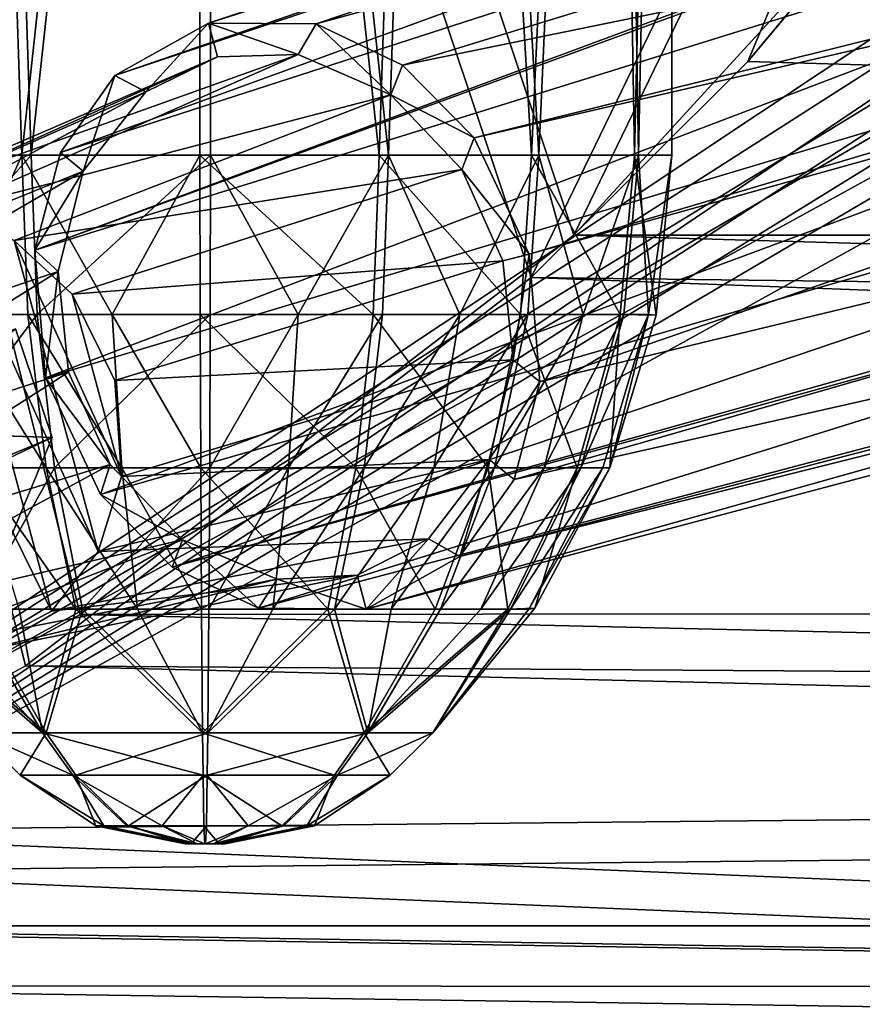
# Model space of a CAD drawing. Header units: metres. Extents: x 0 to 808, y -804 to 0.
# Tile 14 of 109: x 133 to 169, y -733 to -691. Entities that reach past the tile are written whole.
import ezdxf

# ---------------------------------------------------------------- set-up
doc = ezdxf.new("R2010")
doc.units = ezdxf.units.M

msp = doc.modelspace()

# ---------------------------------------------------------------- linework, layer by layer
at = {"layer": 'top0123410'}
for points in [[(132.985703, -703.959656, 1822.479126), (122.774399, -708.201538, 1827.168823), (134.549225, -708.612732, 1821.674805)], [(134.549225, -708.612732, 1821.674805), (127.440666, -708.364502, 1806.421143), (132.985703, -703.959656, 1822.479126)], [(122.774399, -708.201538, 1827.168823), (124.338531, -712.855347, 1826.364136), (134.549225, -708.612732, 1821.674805)], [(127.440666, -708.364502, 1806.421143), (134.549225, -708.612732, 1821.674805), (125.556381, -712.897156, 1807.225464)], [(134.549225, -708.612732, 1821.674805), (124.338531, -712.855347, 1826.364136), (132.664932, -713.145386, 1822.479126)], [(134.549225, -708.612732, 1821.674805), (132.664932, -713.145386, 1822.479126), (125.556381, -712.897156, 1807.225464)]]:
    msp.add_3dface(points, dxfattribs=at)
at = {"layer": 'top0123416'}
for points in [[(216.751785, -666.581909, 1984.93042), (220.287827, -664.60553, 1980.641113), (137.235626, -693.103394, 1863.620483)], [(137.235626, -693.103394, 1863.620483), (220.287827, -664.60553, 1980.641113), (141.242981, -690.857788, 1860.515137)], [(220.287827, -664.60553, 1980.641113), (223.638718, -664.636292, 1976.568481), (141.242981, -690.857788, 1860.515137)], [(141.242981, -690.857788, 1860.515137), (223.638718, -664.636292, 1976.568481), (145.865936, -690.895264, 1857.453491)], [(223.638718, -664.636292, 1976.568481), (232.457413, -667.283875, 1975.449097), (145.865936, -690.895264, 1857.453491)], [(213.83963, -670.892883, 1988.638184), (216.751785, -666.581909, 1984.93042), (134.91217, -696.406006, 1865.817383)], [(134.91217, -696.406006, 1865.817383), (216.751785, -666.581909, 1984.93042), (137.235626, -693.103394, 1863.620483)], [(145.865936, -690.895264, 1857.453491), (232.457413, -667.283875, 1975.449097), (149.559052, -692.662292, 1855.351807)], [(232.457413, -667.283875, 1975.449097), (238.208435, -674.485352, 1974.769409), (149.559052, -692.662292, 1855.351807)], [(213.67041, -671.316772, 1988.878296), (213.83963, -670.892883, 1988.638184), (133.80307, -700.586609, 1867.381958)], [(133.80307, -700.586609, 1867.381958), (213.83963, -670.892883, 1988.638184), (134.91217, -696.406006, 1865.817383)], [(214.840744, -675.384094, 1994.23645), (213.67041, -671.316772, 1988.878296), (133.80307, -700.586609, 1867.381958)], [(149.559052, -692.662292, 1855.351807), (238.208435, -674.485352, 1974.769409), (152.629562, -695.769653, 1853.928955)], [(238.208435, -674.485352, 1974.769409), (238.794708, -675.83374, 1974.97876), (152.629562, -695.769653, 1853.928955)], [(214.840744, -675.384094, 1994.23645), (133.80307, -700.586609, 1867.381958), (134.27095, -706.057373, 1868.155151)], [(216.452423, -681.440369, 1996.715332), (214.840744, -675.384094, 1994.23645), (134.27095, -706.057373, 1868.155151)], [(152.629562, -695.769653, 1853.928955), (238.794708, -675.83374, 1974.97876), (154.980942, -700.757813, 1853.356201)], [(238.967346, -677.300598, 1974.823364), (154.980942, -700.757813, 1853.356201), (238.794708, -675.83374, 1974.97876)], [(155.448898, -706.227905, 1854.129272), (154.980942, -700.757813, 1853.356201), (238.967346, -677.300598, 1974.823364)], [(237.607254, -686.387085, 1975.815063), (155.448898, -706.227905, 1854.129272), (238.967346, -677.300598, 1974.823364)], [(134.27095, -706.057373, 1868.155151), (136.622711, -711.046021, 1867.582275), (216.452423, -681.440369, 1996.715332)], [(136.622711, -711.046021, 1867.582275), (218.125977, -687.570557, 1994.469849), (216.452423, -681.440369, 1996.715332)], [(231.302597, -693.065308, 1977.113037), (154.341949, -710.404297, 1855.69165), (237.607254, -686.387085, 1975.815063)], [(154.341949, -710.404297, 1855.69165), (155.448898, -706.227905, 1854.129272), (237.607254, -686.387085, 1975.815063)], [(136.622711, -711.046021, 1867.582275), (139.69722, -714.156067, 1866.157349), (218.125977, -687.570557, 1994.469849)], [(139.69722, -714.156067, 1866.157349), (219.209366, -691.863464, 1989.271851), (218.125977, -687.570557, 1994.469849)], [(137.235626, -693.103394, 1863.620483), (141.242981, -690.857788, 1860.515137), (138.560959, -693.807251, 1862.880127)], [(141.242981, -690.857788, 1860.515137), (141.633148, -692.305908, 1860.543091), (138.560959, -693.807251, 1862.880127)], [(141.633148, -692.305908, 1860.543091), (141.242981, -690.857788, 1860.515137), (145.086151, -692.206848, 1858.231079)], [(141.242981, -690.857788, 1860.515137), (145.865936, -690.895264, 1857.453491), (145.086151, -692.206848, 1858.231079)], [(145.086151, -692.206848, 1858.231079), (145.865936, -690.895264, 1857.453491), (149.060822, -693.924744, 1855.932617)], [(145.865936, -690.895264, 1857.453491), (149.559052, -692.662292, 1855.351807), (149.060822, -693.924744, 1855.932617)], [(219.209366, -691.863464, 1989.271851), (139.69722, -714.156067, 1866.157349), (219.570984, -692.153198, 1989.04541)], [(126.12352, -698.991394, 1824.241455), (122.795868, -700.765503, 1825.947632), (141.633148, -692.305908, 1860.543091)], [(122.795868, -700.765503, 1825.947632), (138.560959, -693.807251, 1862.880127), (141.633148, -692.305908, 1860.543091)], [(141.633148, -692.305908, 1860.543091), (145.086151, -692.206848, 1858.231079), (126.12352, -698.991394, 1824.241455)], [(145.086151, -692.206848, 1858.231079), (129.908279, -698.912903, 1822.567749), (126.12352, -698.991394, 1824.241455)], [(145.086151, -692.206848, 1858.231079), (149.060822, -693.924744, 1855.932617), (129.908279, -698.912903, 1822.567749)], [(139.69722, -714.156067, 1866.157349), (143.38652, -715.920044, 1864.057495), (219.570984, -692.153198, 1989.04541)], [(219.570984, -692.153198, 1989.04541), (143.38652, -715.920044, 1864.057495), (224.290451, -694.546448, 1985.466064)], [(149.060822, -693.924744, 1855.932617), (149.559052, -692.662292, 1855.351807), (152.629562, -695.769653, 1853.928955)], [(134.91217, -696.406006, 1865.817383), (137.235626, -693.103394, 1863.620483), (135.885437, -697.206055, 1865.329712)], [(137.235626, -693.103394, 1863.620483), (138.560959, -693.807251, 1862.880127), (135.885437, -697.206055, 1865.329712)], [(228.381851, -694.630127, 1981.216187), (152.016678, -713.711365, 1857.890503), (231.302597, -693.065308, 1977.113037)], [(152.016678, -713.711365, 1857.890503), (154.341949, -710.404297, 1855.69165), (231.302597, -693.065308, 1977.113037)], [(122.795868, -700.765503, 1825.947632), (120.802795, -703.329651, 1827.176147), (138.560959, -693.807251, 1862.880127)], [(120.802795, -703.329651, 1827.176147), (135.885437, -697.206055, 1865.329712), (138.560959, -693.807251, 1862.880127)], [(149.060822, -693.924744, 1855.932617), (132.931564, -700.170349, 1821.412354), (129.908279, -698.912903, 1822.567749)], [(149.060822, -693.924744, 1855.932617), (152.108063, -697.135986, 1854.545898), (132.931564, -700.170349, 1821.412354)], [(149.060822, -693.924744, 1855.932617), (152.629562, -695.769653, 1853.928955), (152.108063, -697.135986, 1854.545898)], [(143.38652, -715.920044, 1864.057495), (148.009293, -715.957275, 1860.995972), (224.290451, -694.546448, 1985.466064)], [(224.290451, -694.546448, 1985.466064), (148.009293, -715.957275, 1860.995972), (228.381851, -694.630127, 1981.216187)], [(148.009293, -715.957275, 1860.995972), (152.016678, -713.711365, 1857.890503), (228.381851, -694.630127, 1981.216187)], [(152.629562, -695.769653, 1853.928955), (154.980942, -700.757813, 1853.356201), (152.108063, -697.135986, 1854.545898)], [(134.91217, -696.406006, 1865.817383), (135.885437, -697.206055, 1865.329712), (133.80307, -700.586609, 1867.381958)], [(152.108063, -697.135986, 1854.545898), (135.412567, -702.470154, 1820.638794), (132.931564, -700.170349, 1821.412354)], [(152.108063, -697.135986, 1854.545898), (153.856491, -701.046082, 1854.15979), (135.412567, -702.470154, 1820.638794)], [(152.108063, -697.135986, 1854.545898), (154.980942, -700.757813, 1853.356201), (153.856491, -701.046082, 1854.15979)], [(120.802795, -703.329651, 1827.176147), (119.805962, -706.535278, 1828.055298), (135.885437, -697.206055, 1865.329712)], [(119.805962, -706.535278, 1828.055298), (134.806885, -701.500244, 1866.896484), (135.885437, -697.206055, 1865.329712)], [(135.885437, -697.206055, 1865.329712), (134.806885, -701.500244, 1866.896484), (133.80307, -700.586609, 1867.381958)], [(129.908279, -698.912903, 1822.567749), (134.527267, -716.049194, 1822.89624), (126.12352, -698.991394, 1824.241455)], [(134.527267, -716.049194, 1822.89624), (131.200104, -717.822937, 1824.602173), (126.12352, -698.991394, 1824.241455)], [(132.931564, -700.170349, 1821.412354), (136.518829, -713.488525, 1821.668823), (129.908279, -698.912903, 1822.567749)], [(136.518829, -713.488525, 1821.668823), (134.527267, -716.049194, 1822.89624), (129.908279, -698.912903, 1822.567749)], [(135.412567, -702.470154, 1820.638794), (137.517578, -710.279663, 1820.788452), (132.931564, -700.170349, 1821.412354)], [(137.517578, -710.279663, 1820.788452), (136.518829, -713.488525, 1821.668823), (132.931564, -700.170349, 1821.412354)], [(133.80307, -700.586609, 1867.381958), (134.806885, -701.500244, 1866.896484), (134.27095, -706.057373, 1868.155151)], [(154.980942, -700.757813, 1853.356201), (154.305557, -705.288574, 1854.702148), (153.856491, -701.046082, 1854.15979)], [(154.980942, -700.757813, 1853.356201), (155.448898, -706.227905, 1854.129272), (154.305557, -705.288574, 1854.702148)], [(153.856491, -701.046082, 1854.15979), (137.237198, -706.173706, 1820.34668), (135.412567, -702.470154, 1820.638794)], [(153.856491, -701.046082, 1854.15979), (154.305557, -705.288574, 1854.702148), (137.237198, -706.173706, 1820.34668)], [(119.805962, -706.535278, 1828.055298), (120.086555, -710.641052, 1828.496948), (134.806885, -701.500244, 1866.896484)], [(120.086555, -710.641052, 1828.496948), (135.252426, -705.806702, 1867.453979), (134.806885, -701.500244, 1866.896484)], [(134.806885, -701.500244, 1866.896484), (135.252426, -705.806702, 1867.453979), (134.27095, -706.057373, 1868.155151)], [(135.412567, -702.470154, 1820.638794), (137.237198, -706.173706, 1820.34668), (137.517578, -710.279663, 1820.788452)], [(154.305557, -705.288574, 1854.702148), (137.517578, -710.279663, 1820.788452), (137.237198, -706.173706, 1820.34668)], [(154.305557, -705.288574, 1854.702148), (153.270828, -709.544067, 1856.2323), (137.517578, -710.279663, 1820.788452)], [(155.448898, -706.227905, 1854.129272), (153.270828, -709.544067, 1856.2323), (154.305557, -705.288574, 1854.702148)], [(120.086555, -710.641052, 1828.496948), (121.911491, -714.344727, 1828.204712), (135.252426, -705.806702, 1867.453979)], [(121.911491, -714.344727, 1828.204712), (137.036804, -709.770752, 1867.054688), (135.252426, -705.806702, 1867.453979)], [(134.27095, -706.057373, 1868.155151), (135.252426, -705.806702, 1867.453979), (137.036804, -709.770752, 1867.054688)], [(136.622711, -711.046021, 1867.582275), (134.27095, -706.057373, 1868.155151), (137.036804, -709.770752, 1867.054688)], [(155.448898, -706.227905, 1854.129272), (154.341949, -710.404297, 1855.69165), (153.270828, -709.544067, 1856.2323)], [(121.911491, -714.344727, 1828.204712), (124.39576, -716.646362, 1827.429932), (137.036804, -709.770752, 1867.054688)], [(124.39576, -716.646362, 1827.429932), (140.142059, -712.993896, 1865.631714), (137.036804, -709.770752, 1867.054688)], [(153.270828, -709.544067, 1856.2323), (136.518829, -713.488525, 1821.668823), (137.517578, -710.279663, 1820.788452)], [(153.270828, -709.544067, 1856.2323), (150.675461, -712.94281, 1858.628662), (136.518829, -713.488525, 1821.668823)], [(140.142059, -712.993896, 1865.631714), (136.622711, -711.046021, 1867.582275), (137.036804, -709.770752, 1867.054688)], [(153.270828, -709.544067, 1856.2323), (152.016678, -713.711365, 1857.890503), (150.675461, -712.94281, 1858.628662)], [(154.341949, -710.404297, 1855.69165), (152.016678, -713.711365, 1857.890503), (153.270828, -709.544067, 1856.2323)], [(139.69722, -714.156067, 1866.157349), (136.622711, -711.046021, 1867.582275), (140.142059, -712.993896, 1865.631714)], [(124.39576, -716.646362, 1827.429932), (127.415985, -717.90155, 1826.275635), (140.142059, -712.993896, 1865.631714)], [(127.415985, -717.90155, 1826.275635), (144.185287, -714.672241, 1863.280029), (140.142059, -712.993896, 1865.631714)], [(150.675461, -712.94281, 1858.628662), (134.527267, -716.049194, 1822.89624), (136.518829, -713.488525, 1821.668823)], [(150.675461, -712.94281, 1858.628662), (147.618744, -714.509277, 1860.968384), (134.527267, -716.049194, 1822.89624)], [(143.38652, -715.920044, 1864.057495), (139.69722, -714.156067, 1866.157349), (140.142059, -712.993896, 1865.631714)], [(143.38652, -715.920044, 1864.057495), (140.142059, -712.993896, 1865.631714), (144.185287, -714.672241, 1863.280029)], [(150.675461, -712.94281, 1858.628662), (148.009293, -715.957275, 1860.995972), (147.618744, -714.509277, 1860.968384)], [(152.016678, -713.711365, 1857.890503), (148.009293, -715.957275, 1860.995972), (150.675461, -712.94281, 1858.628662)], [(127.415985, -717.90155, 1826.275635), (131.200104, -717.822937, 1824.602173), (144.185287, -714.672241, 1863.280029)], [(147.618744, -714.509277, 1860.968384), (131.200104, -717.822937, 1824.602173), (134.527267, -716.049194, 1822.89624)], [(131.200104, -717.822937, 1824.602173), (147.618744, -714.509277, 1860.968384), (144.185287, -714.672241, 1863.280029)], [(148.009293, -715.957275, 1860.995972), (143.38652, -715.920044, 1864.057495), (144.185287, -714.672241, 1863.280029)], [(148.009293, -715.957275, 1860.995972), (144.185287, -714.672241, 1863.280029), (147.618744, -714.509277, 1860.968384)]]:
    msp.add_3dface(points, dxfattribs=at)
at = {"layer": 'top0123421'}
for points in [[(126.809273, -696.510193, 1828.383911), (130.915787, -626.00769, 1825.159668), (133.24913, -696.510193, 1823.976563)], [(127.123726, -696.510193, 1856.666382), (133.659943, -696.510193, 1860.929443), (131.300842, -626.00769, 1859.798584)], [(130.915787, -626.00769, 1825.159668), (140.885391, -626.00769, 1822.369263), (133.24913, -696.510193, 1823.976563)], [(133.659943, -696.510193, 1860.929443), (141.330017, -626.00769, 1862.366699), (131.300842, -626.00769, 1859.798584)], [(133.24913, -696.510193, 1823.976563), (140.885391, -626.00769, 1822.369263), (140.885391, -696.510193, 1822.369263)], [(133.659943, -696.510193, 1860.929443), (141.330032, -696.510193, 1862.366699), (141.330017, -626.00769, 1862.366699)], [(140.885391, -626.00769, 1822.369263), (148.555481, -696.510193, 1823.806519), (140.885391, -696.510193, 1822.369263)], [(140.885391, -626.00769, 1822.369263), (150.914551, -626.00769, 1824.937378), (148.555481, -696.510193, 1823.806519)], [(141.330032, -696.510193, 1862.366699), (148.966263, -696.510193, 1860.759277), (141.330017, -626.00769, 1862.366699)], [(141.330017, -626.00769, 1862.366699), (148.966263, -696.510193, 1860.759277), (151.299606, -626.00769, 1859.576294)], [(150.914551, -626.00769, 1824.937378), (155.091736, -696.510193, 1828.06958), (148.555481, -696.510193, 1823.806519)], [(148.966263, -696.510193, 1860.759277), (155.406128, -696.510193, 1856.351929), (151.299606, -626.00769, 1859.576294)], [(150.914551, -626.00769, 1824.937378), (158.315979, -626.00769, 1832.176025), (155.091736, -696.510193, 1828.06958)], [(151.299606, -626.00769, 1859.576294), (155.406128, -696.510193, 1856.351929), (158.5383, -626.00769, 1852.174805)], [(158.315979, -626.00769, 1832.176025), (159.499023, -696.510193, 1834.509399), (155.091736, -696.510193, 1828.06958)], [(155.406128, -696.510193, 1856.351929), (159.669174, -696.510193, 1849.815796), (158.5383, -626.00769, 1852.174805)], [(158.315979, -626.00769, 1832.176025), (161.106461, -626.00769, 1842.14563), (159.499023, -696.510193, 1834.509399)], [(158.5383, -626.00769, 1852.174805), (159.669174, -696.510193, 1849.815796), (161.106461, -626.00769, 1842.14563)], [(161.106461, -626.00769, 1842.14563), (161.106461, -696.510193, 1842.14563), (159.499023, -696.510193, 1834.509399)], [(159.669174, -696.510193, 1849.815796), (161.106461, -696.510193, 1842.14563), (161.106461, -626.00769, 1842.14563)], [(126.809273, -696.510193, 1828.383911), (133.24913, -696.510193, 1823.976563), (130.191956, -703.338379, 1826.418091)], [(127.123726, -696.510193, 1856.666382), (127.593941, -703.338318, 1856.185547), (133.659943, -696.510193, 1860.929443)], [(127.593941, -703.338318, 1856.185547), (133.910385, -703.338318, 1860.305298), (133.659943, -696.510193, 1860.929443)], [(130.191956, -703.338379, 1826.418091), (133.24913, -696.510193, 1823.976563), (133.513367, -703.338379, 1824.595093)], [(133.24913, -696.510193, 1823.976563), (137.126602, -703.338379, 1823.454956), (133.513367, -703.338379, 1824.595093)], [(133.24913, -696.510193, 1823.976563), (140.885391, -696.510193, 1822.369263), (137.126602, -703.338379, 1823.454956)], [(133.659943, -696.510193, 1860.929443), (133.910385, -703.338318, 1860.305298), (141.330032, -696.510193, 1862.366699)], [(133.910385, -703.338318, 1860.305298), (141.322556, -703.338318, 1861.694214), (141.330032, -696.510193, 1862.366699)], [(137.126602, -703.338379, 1823.454956), (140.885391, -696.510193, 1822.369263), (140.892853, -703.338379, 1823.041748)], [(140.892853, -703.338379, 1823.041748), (140.885391, -696.510193, 1822.369263), (148.305038, -703.338318, 1824.430664)], [(140.885391, -696.510193, 1822.369263), (148.555481, -696.510193, 1823.806519), (148.305038, -703.338318, 1824.430664)], [(141.330032, -696.510193, 1862.366699), (141.322556, -703.338318, 1861.694214), (145.088791, -703.338318, 1861.280884)], [(148.966263, -696.510193, 1860.759277), (141.330032, -696.510193, 1862.366699), (145.088791, -703.338318, 1861.280884)], [(148.966263, -696.510193, 1860.759277), (145.088791, -703.338318, 1861.280884), (148.702026, -703.338318, 1860.140869)], [(148.305038, -703.338318, 1824.430664), (148.555481, -696.510193, 1823.806519), (154.621506, -703.338318, 1828.550293)], [(148.555481, -696.510193, 1823.806519), (155.091736, -696.510193, 1828.06958), (154.621506, -703.338318, 1828.550293)], [(152.023438, -703.338379, 1858.317749), (148.966263, -696.510193, 1860.759277), (148.702026, -703.338318, 1860.140869)], [(155.406128, -696.510193, 1856.351929), (148.966263, -696.510193, 1860.759277), (152.023438, -703.338379, 1858.317749)], [(154.925339, -703.338318, 1855.881714), (155.406128, -696.510193, 1856.351929), (152.023438, -703.338379, 1858.317749)], [(154.621506, -703.338318, 1828.550293), (155.091736, -696.510193, 1828.06958), (158.880615, -703.338318, 1834.773682)], [(155.406128, -696.510193, 1856.351929), (154.925339, -703.338318, 1855.881714), (157.296249, -703.338318, 1852.926392)], [(155.091736, -696.510193, 1828.06958), (159.499023, -696.510193, 1834.509399), (158.880615, -703.338318, 1834.773682)], [(159.669174, -696.510193, 1849.815796), (155.406128, -696.510193, 1856.351929), (157.296249, -703.338318, 1852.926392)], [(157.296249, -703.338318, 1852.926392), (159.045044, -703.338318, 1849.565308), (159.669174, -696.510193, 1849.815796)], [(158.880615, -703.338318, 1834.773682), (159.499023, -696.510193, 1834.509399), (160.426086, -703.374451, 1842.153198)], [(159.045044, -703.338318, 1849.565308), (160.104507, -703.338379, 1845.927612), (159.669174, -696.510193, 1849.815796)], [(159.499023, -696.510193, 1834.509399), (161.106461, -696.510193, 1842.14563), (160.426086, -703.374451, 1842.153198)], [(159.669174, -696.510193, 1849.815796), (160.104507, -703.338379, 1845.927612), (161.106461, -696.510193, 1842.14563)], [(160.104507, -703.338379, 1845.927612), (160.426086, -703.374451, 1842.153198), (161.106461, -696.510193, 1842.14563)], [(127.593941, -703.338318, 1856.185547), (128.986526, -709.904114, 1854.761719), (133.910385, -703.338318, 1860.305298)], [(128.986526, -709.904114, 1854.761719), (134.652069, -709.904114, 1858.456909), (133.910385, -703.338318, 1860.305298)], [(130.191956, -703.338379, 1826.418091), (134.295959, -709.904114, 1826.426514), (131.316833, -709.904114, 1828.061768)], [(133.513367, -703.338379, 1824.595093), (134.295959, -709.904114, 1826.426514), (130.191956, -703.338379, 1826.418091)], [(133.513367, -703.338379, 1824.595093), (137.126602, -703.338379, 1823.454956), (137.536865, -709.904114, 1825.403931)], [(133.513367, -703.338379, 1824.595093), (137.536865, -709.904114, 1825.403931), (134.295959, -709.904114, 1826.426514)], [(133.910385, -703.338318, 1860.305298), (134.652069, -709.904114, 1858.456909), (141.322556, -703.338318, 1861.694214)], [(134.652069, -709.904114, 1858.456909), (141.300415, -709.904114, 1859.702637), (141.322556, -703.338318, 1861.694214)], [(137.536865, -709.904114, 1825.403931), (137.126602, -703.338379, 1823.454956), (140.914993, -709.904114, 1825.033325)], [(140.914993, -709.904114, 1825.033325), (137.126602, -703.338379, 1823.454956), (140.892853, -703.338379, 1823.041748)], [(148.305038, -703.338318, 1824.430664), (147.563354, -709.904114, 1826.279053), (140.892853, -703.338379, 1823.041748)], [(147.563354, -709.904114, 1826.279053), (140.914993, -709.904114, 1825.033325), (140.892853, -703.338379, 1823.041748)], [(141.322556, -703.338318, 1861.694214), (141.300415, -709.904114, 1859.702637), (145.088791, -703.338318, 1861.280884)], [(145.088791, -703.338318, 1861.280884), (141.300415, -709.904114, 1859.702637), (144.678543, -709.904114, 1859.331909)], [(148.702026, -703.338318, 1860.140869), (145.088791, -703.338318, 1861.280884), (144.678543, -709.904114, 1859.331909)], [(148.702026, -703.338318, 1860.140869), (144.678543, -709.904114, 1859.331909), (147.919434, -709.904114, 1858.309326)], [(153.228912, -709.904114, 1829.974243), (147.563354, -709.904114, 1826.279053), (148.305038, -703.338318, 1824.430664)], [(148.702026, -703.338318, 1860.140869), (147.919434, -709.904114, 1858.309326), (152.023438, -703.338379, 1858.317749)], [(152.023438, -703.338379, 1858.317749), (147.919434, -709.904114, 1858.309326), (150.898575, -709.904114, 1856.674194)], [(154.621506, -703.338318, 1828.550293), (153.228912, -709.904114, 1829.974243), (148.305038, -703.338318, 1824.430664)], [(154.925339, -703.338318, 1855.881714), (150.898575, -709.904114, 1856.674194), (153.501434, -709.904114, 1854.489136)], [(154.925339, -703.338318, 1855.881714), (152.023438, -703.338379, 1858.317749), (150.898575, -709.904114, 1856.674194)], [(157.049118, -709.904114, 1835.556274), (153.228912, -709.904114, 1829.974243), (154.621506, -703.338318, 1828.550293)], [(153.501434, -709.904114, 1854.489136), (155.628021, -709.904114, 1851.838379), (157.296249, -703.338318, 1852.926392)], [(157.296249, -703.338318, 1852.926392), (154.925339, -703.338318, 1855.881714), (153.501434, -709.904114, 1854.489136)], [(158.880615, -703.338318, 1834.773682), (157.049118, -709.904114, 1835.556274), (154.621506, -703.338318, 1828.550293)], [(155.628021, -709.904114, 1851.838379), (159.045044, -703.338318, 1849.565308), (157.296249, -703.338318, 1852.926392)], [(157.196594, -709.904114, 1848.823608), (159.045044, -703.338318, 1849.565308), (155.628021, -709.904114, 1851.838379)], [(158.442856, -709.904297, 1842.175293), (157.049118, -709.904114, 1835.556274), (158.880615, -703.338318, 1834.773682)], [(160.104507, -703.338379, 1845.927612), (159.045044, -703.338318, 1849.565308), (157.196594, -709.904114, 1848.823608)], [(158.146896, -709.904114, 1845.560791), (160.104507, -703.338379, 1845.927612), (157.196594, -709.904114, 1848.823608)], [(158.146896, -709.904114, 1845.560791), (158.442856, -709.904297, 1842.175293), (160.104507, -703.338379, 1845.927612)], [(160.426086, -703.374451, 1842.153198), (158.442856, -709.904297, 1842.175293), (158.880615, -703.338318, 1834.773682)], [(158.442856, -709.904297, 1842.175293), (160.426086, -703.374451, 1842.153198), (160.104507, -703.338379, 1845.927612)], [(128.986526, -709.904114, 1854.761719), (131.247986, -715.955139, 1852.449341), (134.652069, -709.904114, 1858.456909)], [(131.247986, -715.955139, 1852.449341), (135.856491, -715.955139, 1855.4552), (134.652069, -709.904114, 1858.456909)], [(131.316833, -709.904114, 1828.061768), (135.566833, -715.955139, 1829.400757), (133.143524, -715.955139, 1830.730835)], [(131.316833, -709.904114, 1828.061768), (134.295959, -709.904114, 1826.426514), (135.566833, -715.955139, 1829.400757)], [(134.295959, -709.904114, 1826.426514), (138.203079, -715.955139, 1828.56897), (135.566833, -715.955139, 1829.400757)], [(137.536865, -709.904114, 1825.403931), (138.203079, -715.955139, 1828.56897), (134.295959, -709.904114, 1826.426514)], [(134.652069, -709.904114, 1858.456909), (135.856491, -715.955139, 1855.4552), (141.300415, -709.904114, 1859.702637)], [(135.856491, -715.955139, 1855.4552), (141.264465, -715.955139, 1856.468506), (141.300415, -709.904114, 1859.702637)], [(138.203079, -715.955139, 1828.56897), (137.536865, -709.904114, 1825.403931), (140.950943, -715.955139, 1828.267456)], [(140.950943, -715.955139, 1828.267456), (137.536865, -709.904114, 1825.403931), (140.914993, -709.904114, 1825.033325)], [(147.563354, -709.904114, 1826.279053), (146.358917, -715.955139, 1829.280762), (140.914993, -709.904114, 1825.033325)], [(146.358917, -715.955139, 1829.280762), (140.950943, -715.955139, 1828.267456), (140.914993, -709.904114, 1825.033325)], [(141.300415, -709.904114, 1859.702637), (141.264465, -715.955139, 1856.468506), (144.678543, -709.904114, 1859.331909)], [(144.678543, -709.904114, 1859.331909), (141.264465, -715.955139, 1856.468506), (144.012329, -715.955139, 1856.166992)], [(147.919434, -709.904114, 1858.309326), (144.012329, -715.955139, 1856.166992), (146.64856, -715.955139, 1855.335205)], [(144.678543, -709.904114, 1859.331909), (144.012329, -715.955139, 1856.166992), (147.919434, -709.904114, 1858.309326)], [(150.967438, -715.955139, 1832.286499), (146.358917, -715.955139, 1829.280762), (147.563354, -709.904114, 1826.279053)], [(150.898575, -709.904114, 1856.674194), (146.64856, -715.955139, 1855.335205), (149.071884, -715.955139, 1854.005005)], [(150.898575, -709.904114, 1856.674194), (147.919434, -709.904114, 1858.309326), (146.64856, -715.955139, 1855.335205)], [(153.228912, -709.904114, 1829.974243), (150.967438, -715.955139, 1832.286499), (147.563354, -709.904114, 1826.279053)], [(149.071884, -715.955139, 1854.005005), (151.189133, -715.955139, 1852.227661), (153.501434, -709.904114, 1854.489136)], [(153.501434, -709.904114, 1854.489136), (150.898575, -709.904114, 1856.674194), (149.071884, -715.955139, 1854.005005)], [(154.074905, -715.955139, 1836.827148), (150.967438, -715.955139, 1832.286499), (153.228912, -709.904114, 1829.974243)], [(151.189133, -715.955139, 1852.227661), (155.628021, -709.904114, 1851.838379), (153.501434, -709.904114, 1854.489136)], [(152.918961, -715.955139, 1850.071411), (155.628021, -709.904114, 1851.838379), (151.189133, -715.955139, 1852.227661)], [(154.194885, -715.955139, 1847.619141), (157.196594, -709.904114, 1848.823608), (152.918961, -715.955139, 1850.071411)], [(157.196594, -709.904114, 1848.823608), (155.628021, -709.904114, 1851.838379), (152.918961, -715.955139, 1850.071411)], [(157.049118, -709.904114, 1835.556274), (154.074905, -715.955139, 1836.827148), (153.228912, -709.904114, 1829.974243)], [(155.228195, -715.924072, 1842.210938), (154.074905, -715.955139, 1836.827148), (157.049118, -709.904114, 1835.556274)], [(154.96788, -715.955139, 1844.965088), (158.146896, -709.904114, 1845.560791), (154.194885, -715.955139, 1847.619141)], [(158.146896, -709.904114, 1845.560791), (157.196594, -709.904114, 1848.823608), (154.194885, -715.955139, 1847.619141)], [(158.442856, -709.904297, 1842.175293), (158.146896, -709.904114, 1845.560791), (154.96788, -715.955139, 1844.965088)], [(155.228195, -715.924072, 1842.210938), (158.442856, -709.904297, 1842.175293), (154.96788, -715.955139, 1844.965088)], [(158.442856, -709.904297, 1842.175293), (155.228195, -715.924072, 1842.210938), (157.049118, -709.904114, 1835.556274)], [(131.359573, -721.258911, 1842.476318), (128.020493, -715.955139, 1837.116699), (134.138123, -721.258911, 1835.551636)], [(128.020493, -715.955139, 1837.116699), (129.296432, -715.955139, 1834.664429), (134.138123, -721.258911, 1835.551636)], [(131.359573, -721.258911, 1842.476318), (134.291397, -721.258911, 1849.337524), (128.140549, -715.955139, 1847.908813)], [(128.140549, -715.955139, 1847.908813), (134.291397, -721.258911, 1849.337524), (131.247986, -715.955139, 1852.449341)], [(134.138123, -721.258911, 1835.551636), (129.296432, -715.955139, 1834.664429), (131.02626, -715.955139, 1832.508179)], [(131.02626, -715.955139, 1832.508179), (133.143524, -715.955139, 1830.730835), (134.138123, -721.258911, 1835.551636)], [(134.291397, -721.258911, 1849.337524), (135.856491, -715.955139, 1855.4552), (131.247986, -715.955139, 1852.449341)], [(133.143524, -715.955139, 1830.730835), (135.566833, -715.955139, 1829.400757), (134.138123, -721.258911, 1835.551636)], [(134.138123, -721.258911, 1835.551636), (135.566833, -715.955139, 1829.400757), (140.999344, -721.258911, 1832.619873)], [(134.291397, -721.258911, 1849.337524), (141.216064, -721.258911, 1852.116089), (135.856491, -715.955139, 1855.4552)], [(135.566833, -715.955139, 1829.400757), (138.203079, -715.955139, 1828.56897), (140.999344, -721.258911, 1832.619873)], [(141.216064, -721.258911, 1852.116089), (141.264465, -715.955139, 1856.468506), (135.856491, -715.955139, 1855.4552)], [(140.999344, -721.258911, 1832.619873), (138.203079, -715.955139, 1828.56897), (140.950943, -715.955139, 1828.267456)], [(140.999344, -721.258911, 1832.619873), (140.950943, -715.955139, 1828.267456), (146.358917, -715.955139, 1829.280762)], [(147.924026, -721.258911, 1835.398438), (140.999344, -721.258911, 1832.619873), (146.358917, -715.955139, 1829.280762)], [(141.264465, -715.955139, 1856.468506), (141.216064, -721.258911, 1852.116089), (144.012329, -715.955139, 1856.166992)], [(144.012329, -715.955139, 1856.166992), (141.216064, -721.258911, 1852.116089), (146.64856, -715.955139, 1855.335205)], [(141.216064, -721.258911, 1852.116089), (148.077286, -721.258911, 1849.184326), (146.64856, -715.955139, 1855.335205)], [(147.924026, -721.258911, 1835.398438), (146.358917, -715.955139, 1829.280762), (150.967438, -715.955139, 1832.286499)], [(146.64856, -715.955139, 1855.335205), (148.077286, -721.258911, 1849.184326), (149.071884, -715.955139, 1854.005005)], [(150.855835, -721.258911, 1842.259644), (147.924026, -721.258911, 1835.398438), (154.074905, -715.955139, 1836.827148)], [(154.074905, -715.955139, 1836.827148), (147.924026, -721.258911, 1835.398438), (150.967438, -715.955139, 1832.286499)], [(148.077286, -721.258911, 1849.184326), (151.189133, -715.955139, 1852.227661), (149.071884, -715.955139, 1854.005005)], [(150.855835, -721.258911, 1842.259644), (154.194885, -715.955139, 1847.619141), (148.077286, -721.258911, 1849.184326)], [(154.194885, -715.955139, 1847.619141), (152.918961, -715.955139, 1850.071411), (148.077286, -721.258911, 1849.184326)], [(148.077286, -721.258911, 1849.184326), (152.918961, -715.955139, 1850.071411), (151.189133, -715.955139, 1852.227661)], [(155.228195, -715.924072, 1842.210938), (154.96788, -715.955139, 1844.965088), (150.855835, -721.258911, 1842.259644)], [(155.228195, -715.924072, 1842.210938), (150.855835, -721.258911, 1842.259644), (154.074905, -715.955139, 1836.827148)], [(154.96788, -715.955139, 1844.965088), (154.194885, -715.955139, 1847.619141), (150.855835, -721.258911, 1842.259644)], [(131.359573, -721.258911, 1842.476318), (133.17926, -723.078735, 1842.456055), (134.291397, -721.258911, 1849.337524)], [(133.17926, -723.078735, 1842.456055), (131.359573, -721.258911, 1842.476318), (135.439163, -723.078735, 1836.824097)], [(131.359573, -721.258911, 1842.476318), (134.138123, -721.258911, 1835.551636), (135.439163, -723.078735, 1836.824097)], [(133.17926, -723.078735, 1842.456055), (135.563843, -723.078735, 1848.036499), (134.291397, -721.258911, 1849.337524)], [(135.439163, -723.078735, 1836.824097), (134.138123, -721.258911, 1835.551636), (141.019592, -723.078735, 1834.439575)], [(134.138123, -721.258911, 1835.551636), (140.999344, -721.258911, 1832.619873), (141.019592, -723.078735, 1834.439575)], [(134.291397, -721.258911, 1849.337524), (135.563843, -723.078735, 1848.036499), (141.216064, -721.258911, 1852.116089)], [(135.563843, -723.078735, 1848.036499), (141.195938, -723.078735, 1850.296387), (141.216064, -721.258911, 1852.116089)], [(141.019592, -723.078735, 1834.439575), (140.999344, -721.258911, 1832.619873), (146.651611, -723.078735, 1836.699463)], [(140.999344, -721.258911, 1832.619873), (147.924026, -721.258911, 1835.398438), (146.651611, -723.078735, 1836.699463)], [(141.216064, -721.258911, 1852.116089), (141.195938, -723.078735, 1850.296387), (148.077286, -721.258911, 1849.184326)], [(141.195938, -723.078735, 1850.296387), (146.776276, -723.078735, 1847.911865), (148.077286, -721.258911, 1849.184326)], [(146.651611, -723.078735, 1836.699463), (147.924026, -721.258911, 1835.398438), (149.036148, -723.078735, 1842.279785)], [(148.077286, -721.258911, 1849.184326), (146.776276, -723.078735, 1847.911865), (150.855835, -721.258911, 1842.259644)], [(146.776276, -723.078735, 1847.911865), (149.036148, -723.078735, 1842.279785), (150.855835, -721.258911, 1842.259644)], [(147.924026, -721.258911, 1835.398438), (150.855835, -721.258911, 1842.259644), (149.036148, -723.078735, 1842.279785)], [(135.563843, -723.078735, 1848.036499), (133.17926, -723.078735, 1842.456055), (136.423294, -725.24646, 1842.420044)], [(136.423294, -725.24646, 1842.420044), (133.17926, -723.078735, 1842.456055), (136.759125, -725.24646, 1840.625488)], [(133.17926, -723.078735, 1842.456055), (135.439163, -723.078735, 1836.824097), (136.759125, -725.24646, 1840.625488)], [(136.759125, -725.24646, 1840.625488), (135.439163, -723.078735, 1836.824097), (137.755432, -725.24646, 1839.095581)], [(135.439163, -723.078735, 1836.824097), (139.26088, -725.246521, 1838.062866), (137.755432, -725.24646, 1839.095581)], [(135.439163, -723.078735, 1836.824097), (141.019592, -723.078735, 1834.439575), (139.26088, -725.246521, 1838.062866)], [(141.195938, -723.078735, 1850.296387), (135.563843, -723.078735, 1848.036499), (137.829071, -725.24646, 1845.713989)], [(137.829071, -725.24646, 1845.713989), (135.563843, -723.078735, 1848.036499), (136.423294, -725.24646, 1842.420044)], [(141.159821, -725.24646, 1847.052368), (141.195938, -723.078735, 1850.296387), (137.829071, -725.24646, 1845.713989)], [(141.019592, -723.078735, 1834.439575), (141.055618, -725.24646, 1837.683594), (139.26088, -725.246521, 1838.062866)], [(141.055618, -725.24646, 1837.683594), (141.019592, -723.078735, 1834.439575), (144.386353, -725.24646, 1839.021851)], [(141.019592, -723.078735, 1834.439575), (146.651611, -723.078735, 1836.699463), (144.386353, -725.24646, 1839.021851)], [(141.195938, -723.078735, 1850.296387), (141.159821, -725.24646, 1847.052368), (142.954605, -725.24646, 1846.673218)], [(146.776276, -723.078735, 1847.911865), (141.195938, -723.078735, 1850.296387), (142.954605, -725.24646, 1846.673218)], [(146.776276, -723.078735, 1847.911865), (142.954605, -725.24646, 1846.673218), (144.460007, -725.24646, 1845.640259)], [(144.386353, -725.24646, 1839.021851), (146.651611, -723.078735, 1836.699463), (145.792099, -725.24646, 1842.315796)], [(145.456299, -725.24646, 1844.110352), (146.776276, -723.078735, 1847.911865), (144.460007, -725.24646, 1845.640259)], [(145.792099, -725.24646, 1842.315796), (149.036148, -723.078735, 1842.279785), (145.456299, -725.24646, 1844.110352)], [(149.036148, -723.078735, 1842.279785), (146.776276, -723.078735, 1847.911865), (145.456299, -725.24646, 1844.110352)], [(146.651611, -723.078735, 1836.699463), (149.036148, -723.078735, 1842.279785), (145.792099, -725.24646, 1842.315796)], [(136.423294, -725.24646, 1842.420044), (140.249893, -726.00769, 1842.377563), (137.829071, -725.24646, 1845.713989)], [(140.249893, -726.00769, 1842.377563), (136.423294, -725.24646, 1842.420044), (140.311554, -726.00769, 1842.048462)], [(136.423294, -725.24646, 1842.420044), (136.759125, -725.24646, 1840.625488), (140.311554, -726.00769, 1842.048462)], [(140.311554, -726.00769, 1842.048462), (136.759125, -725.24646, 1840.625488), (140.494492, -726.00769, 1841.768066)], [(136.759125, -725.24646, 1840.625488), (137.755432, -725.24646, 1839.095581), (140.494492, -726.00769, 1841.768066)], [(140.494492, -726.00769, 1841.768066), (137.755432, -725.24646, 1839.095581), (140.770676, -726.00769, 1841.579346)], [(137.755432, -725.24646, 1839.095581), (139.26088, -725.246521, 1838.062866), (140.770676, -726.00769, 1841.579346)], [(140.249893, -726.00769, 1842.377563), (140.508102, -726.00769, 1842.981323), (137.829071, -725.24646, 1845.713989)], [(137.829071, -725.24646, 1845.713989), (140.508102, -726.00769, 1842.981323), (141.159821, -725.24646, 1847.052368)], [(139.26088, -725.246521, 1838.062866), (141.055618, -725.24646, 1837.683594), (141.098145, -726.00769, 1841.510132)], [(140.770676, -726.00769, 1841.579346), (139.26088, -725.246521, 1838.062866), (141.098145, -726.00769, 1841.510132)], [(140.508102, -726.00769, 1842.981323), (141.117249, -726.00769, 1843.22583), (141.159821, -725.24646, 1847.052368)], [(141.098145, -726.00769, 1841.510132), (141.055618, -725.24646, 1837.683594), (141.707458, -726.00769, 1841.754761)], [(141.055618, -725.24646, 1837.683594), (144.386353, -725.24646, 1839.021851), (141.707458, -726.00769, 1841.754761)], [(141.159821, -725.24646, 1847.052368), (141.117249, -726.00769, 1843.22583), (142.954605, -725.24646, 1846.673218)], [(141.117249, -726.00769, 1843.22583), (141.444778, -726.00769, 1843.156738), (142.954605, -725.24646, 1846.673218)], [(142.954605, -725.24646, 1846.673218), (141.444778, -726.00769, 1843.156738), (144.460007, -725.24646, 1845.640259)], [(141.444778, -726.00769, 1843.156738), (141.720978, -726.00769, 1842.967773), (144.460007, -725.24646, 1845.640259)], [(141.707458, -726.00769, 1841.754761), (144.386353, -725.24646, 1839.021851), (141.9655, -726.00769, 1842.358398)], [(144.460007, -725.24646, 1845.640259), (141.720978, -726.00769, 1842.967773), (145.456299, -725.24646, 1844.110352)], [(141.720978, -726.00769, 1842.967773), (141.90387, -726.00769, 1842.687378), (145.456299, -725.24646, 1844.110352)], [(145.456299, -725.24646, 1844.110352), (141.90387, -726.00769, 1842.687378), (145.792099, -725.24646, 1842.315796)], [(141.90387, -726.00769, 1842.687378), (141.9655, -726.00769, 1842.358398), (145.792099, -725.24646, 1842.315796)], [(144.386353, -725.24646, 1839.021851), (145.792099, -725.24646, 1842.315796), (141.9655, -726.00769, 1842.358398)], [(140.311554, -726.00769, 1842.048462), (141.9655, -726.00769, 1842.358398), (140.249893, -726.00769, 1842.377563)], [(141.9655, -726.00769, 1842.358398), (141.90387, -726.00769, 1842.687378), (140.249893, -726.00769, 1842.377563)], [(140.249893, -726.00769, 1842.377563), (141.90387, -726.00769, 1842.687378), (140.508102, -726.00769, 1842.981323)], [(140.311554, -726.00769, 1842.048462), (140.494492, -726.00769, 1841.768066), (141.9655, -726.00769, 1842.358398)], [(140.494492, -726.00769, 1841.768066), (141.707458, -726.00769, 1841.754761), (141.9655, -726.00769, 1842.358398)], [(140.494492, -726.00769, 1841.768066), (140.770676, -726.00769, 1841.579346), (141.707458, -726.00769, 1841.754761)], [(141.90387, -726.00769, 1842.687378), (141.720978, -726.00769, 1842.967773), (140.508102, -726.00769, 1842.981323)], [(140.508102, -726.00769, 1842.981323), (141.720978, -726.00769, 1842.967773), (141.444778, -726.00769, 1843.156738)], [(141.444778, -726.00769, 1843.156738), (141.117249, -726.00769, 1843.22583), (140.508102, -726.00769, 1842.981323)], [(140.770676, -726.00769, 1841.579346), (141.098145, -726.00769, 1841.510132), (141.707458, -726.00769, 1841.754761)]]:
    msp.add_3dface(points, dxfattribs=at)
at = {"layer": 'top0123458'}
for points in [[(120.582596, -727.197693, 114.917824), (120.582596, -76.835205, 114.917824), (602.851624, -402.016144, 106.499786)], [(118.575203, -725.486145, 117.953323), (605.043579, -402.016144, 109.461983), (118.575211, -78.546761, 117.953323)], [(606.131226, -413.87265, 109.443001), (605.043579, -402.016144, 109.461983), (118.575203, -725.486145, 117.953323)], [(602.851624, -402.016144, 106.499786), (603.975037, -414.262024, 106.480179), (120.582596, -727.197693, 114.917824)], [(609.617432, -425.999451, 109.382149), (606.131226, -413.87265, 109.443001), (118.575203, -725.486145, 117.953323)], [(603.975037, -414.262024, 106.480179), (607.575745, -426.787109, 106.417328), (120.582596, -727.197693, 114.917824)], [(118.575203, -725.486145, 117.953323), (614.846802, -436.389954, 109.290871), (609.617432, -425.999451, 109.382149)], [(607.575745, -426.787109, 106.417328), (612.976318, -437.518005, 106.323059), (120.582596, -727.197693, 114.917824)], [(624.124634, -448.088928, 109.128922), (614.846802, -436.389954, 109.290871), (118.575203, -725.486145, 117.953323)], [(612.976318, -437.518005, 106.323059), (622.559387, -449.602051, 106.155792), (120.582596, -727.197693, 114.917824)], [(682.522278, -719.802856, 108.109589), (624.124634, -448.088928, 109.128922), (118.575203, -725.486145, 117.953323)], [(120.582596, -727.197693, 114.917824), (622.559387, -449.602051, 106.155792), (680.857727, -721.551392, 105.138191)], [(682.522278, -719.802856, 108.109589), (118.575203, -725.486145, 117.953323), (744.686096, -751.52832, 163.059708)], [(120.582596, -727.197693, 114.917824), (680.857727, -721.551392, 105.138191), (742.989197, -753.260376, 160.059708)], [(118.575203, -725.486145, 117.953323), (59.607479, -751.52832, 163.059708), (744.686096, -751.52832, 163.059708)], [(61.568432, -753.260376, 160.059708), (120.582596, -727.197693, 114.917824), (742.989197, -753.260376, 160.059708)]]:
    msp.add_3dface(points, dxfattribs=at)
at = {"layer": 'top0123459'}
for points in [[(55.057472, -402.016327, 2077.158691), (155.078293, -701.758606, 2143.832275), (194.333832, -620.789429, 2170)], [(108.399338, -732.077698, 2112.716309), (133.415726, -718.394958, 2129.39209), (55.057472, -402.016327, 2077.158691)], [(133.415726, -718.394958, 2129.39209), (155.078293, -701.758606, 2143.832275), (55.057472, -402.016327, 2077.158691)], [(195.279739, -620.789429, 2167.144043), (156.902939, -699.938354, 2141.562012), (57.672642, -402.016327, 2075.415527)], [(156.902939, -699.938354, 2141.562012), (135.748489, -716.184998, 2127.460693), (57.672642, -402.016327, 2075.415527)], [(57.672642, -402.016327, 2075.415527), (135.748489, -716.184998, 2127.460693), (111.362373, -729.531311, 2111.204834)], [(194.333832, -620.789429, 2170), (155.078293, -701.758606, 2143.832275), (164.358307, -692.501038, 2150.018311)], [(173.849594, -681.421692, 2152.858643), (156.902939, -699.938354, 2141.562012), (195.279739, -620.789429, 2167.144043)], [(164.358307, -692.501038, 2150.018311), (172.412704, -682.816223, 2155.387451), (194.333832, -620.789429, 2170)], [(173.849594, -681.421692, 2152.858643), (674.09967, -700.241394, 2141.340332), (156.902939, -699.938354, 2141.562012)], [(164.358307, -692.501038, 2150.018311), (682.555542, -708.264709, 2138.760498), (172.412704, -682.816223, 2155.387451)], [(164.358307, -692.501038, 2150.018311), (155.078293, -701.758606, 2143.832275), (682.555542, -708.264709, 2138.760498)], [(156.902939, -699.938354, 2141.562012), (691.558655, -715.708557, 2127.947998), (135.748489, -716.184998, 2127.460693)], [(674.09967, -700.241394, 2141.340332), (691.558655, -715.708557, 2127.947998), (156.902939, -699.938354, 2141.562012)], [(155.078293, -701.758606, 2143.832275), (133.415726, -718.394958, 2129.39209), (698.934326, -722.008972, 2125.519043)], [(155.078293, -701.758606, 2143.832275), (698.934326, -722.008972, 2125.519043), (682.555542, -708.264709, 2138.760498)], [(691.558655, -715.708557, 2127.947998), (710.107361, -729.517639, 2111.224854), (135.748489, -716.184998, 2127.460693)], [(135.748489, -716.184998, 2127.460693), (710.107361, -729.517639, 2111.224854), (111.362373, -729.531311, 2111.204834)], [(133.415726, -718.394958, 2129.39209), (108.399338, -732.077698, 2112.716309), (713.466736, -732.551208, 2112.022461)], [(133.415726, -718.394958, 2129.39209), (713.466736, -732.551208, 2112.022461), (698.934326, -722.008972, 2125.519043)], [(111.362373, -729.531311, 2111.204834), (726.523193, -739.549377, 2093.723389), (111.085007, -729.658264, 2111.02002)], [(710.107361, -729.517639, 2111.224854), (726.523193, -739.549377, 2093.723389), (111.362373, -729.531311, 2111.204834)], [(726.523193, -739.549377, 2093.723389), (84.93615, -739.612183, 2093.589355), (111.085007, -729.658264, 2111.02002)], [(108.399338, -732.077698, 2112.716309), (105.854668, -733.223511, 2111.02002), (727.559265, -741.27063, 2097.011963)], [(108.399338, -732.077698, 2112.716309), (727.559265, -741.27063, 2097.011963), (713.466736, -732.551208, 2112.022461)]]:
    msp.add_3dface(points, dxfattribs=at)

doc.saveas('drawing.dxf')
